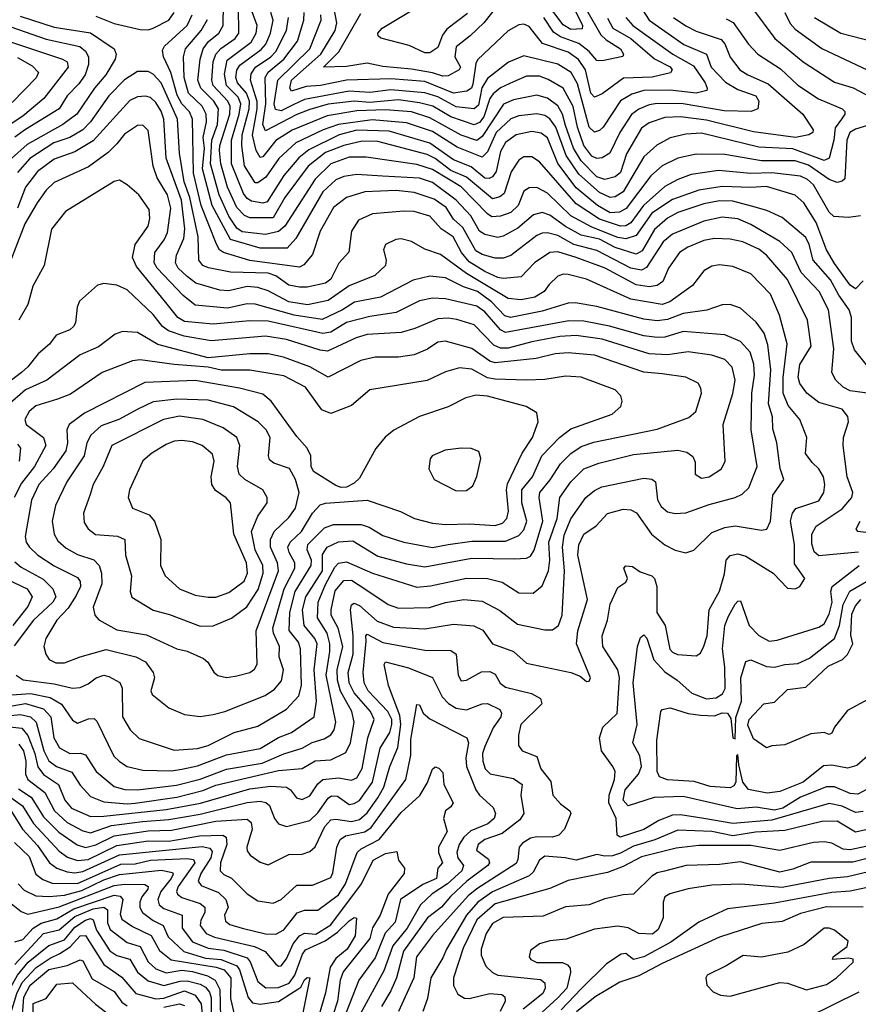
# Model space of a CAD drawing. Extents: x 1308313 to 1441400, y 959662 to 1036319.
# Tile 90 of 256: x 1357003 to 1360216, y 983823 to 987597. Entities that reach past the tile are written whole.
import ezdxf

# ---------------------------------------------------------------- set-up
doc = ezdxf.new("R2010")
doc.units = 0

msp = doc.modelspace()

# ---------------------------------------------------------------- linework, layer by layer
at = {"layer": '0CON10XD'}
for points in [[(1359129.6, 987635), (1359159.3, 987575), (1359157.7, 987562.3), (1359115, 987559.7), (1359085, 987577.8), (1358981.8, 987715)], [(1360297.9, 987205), (1360205, 987176.9), (1360183.8, 987165), (1360172.9, 987135), (1360165, 986986.7), (1360155, 986977.4), (1360135, 986973.5), (1360104.7, 986985), (1360025, 987039.3), (1359975, 987056.4), (1359845, 987056.4), (1359705, 987080), (1359595, 987081.6), (1359525, 987065.7), (1359465, 987036.3), (1359421.1, 986998.9), (1359326.9, 986873.1), (1359301.2, 986858.8), (1359265, 986857), (1359217.3, 986885), (1359135, 986953), (1359065.4, 987045.4), (1359025, 987143.7), (1359001.8, 987161.8), (1358965, 987168.5), (1358905, 987155.6), (1358864.4, 987125.6), (1358845, 987091.2), (1358828.3, 987015), (1358814.3, 986994.3), (1358802.2, 986987.8), (1358785, 986989.8), (1358732.4, 987032.4), (1358665, 987060.4), (1358575, 987123.2), (1358419.3, 987169.3), (1358295, 987172.9), (1358226.9, 987155), (1358111.3, 987098.7), (1358073.1, 987066.9), (1358015, 986999.1), (1357951.8, 986898.2), (1357935, 986893.6), (1357891.6, 986901.6), (1357875, 986911), (1357860.3, 986930.3), (1357815.3, 987045), (1357814.7, 987135), (1357844.4, 987235), (1357850.2, 987275), (1357840.3, 987300.3), (1357795.8, 987345), (1357788, 987388), (1357797.9, 987442.1), (1357889.8, 987510.2), (1357908.7, 987545), (1357912.9, 987575), (1357869.5, 987695)], [(1360235, 986595.8), (1360205, 986565.7), (1360185, 986579.6), (1360125, 986662.9), (1360095, 986714.6), (1360055, 986819.4), (1360008.1, 986895), (1359975, 986923.8), (1359865, 986957.8), (1359805, 986953.1), (1359695, 986957.1), (1359605, 986943.6), (1359505, 986907.5), (1359424.8, 986855.2), (1359365, 986770.2), (1359325, 986757.3), (1359295, 986762.5), (1359195, 986802.2), (1359115, 986844.6), (1359025, 986932), (1358985, 986953.9), (1358955, 986952.6), (1358935, 986940), (1358913, 986885), (1358885, 986857.3), (1358845, 986843.3), (1358811.6, 986841.6), (1358795, 986852.3), (1358695, 986956.6), (1358585, 987023.3), (1358525, 987042.4), (1358330.5, 987070.5), (1358265, 987069.9), (1358195, 987043.8), (1358135, 986985.2), (1358018.7, 986805), (1357995, 986785.7), (1357945, 986774), (1357855, 986784.2), (1357835, 986798), (1357805, 986844.3), (1357767.2, 986925), (1357733.8, 987045), (1357739.6, 987135), (1357760.5, 987195), (1357764.4, 987255), (1357747.6, 987285), (1357697.4, 987335), (1357685.4, 987365), (1357694.6, 987445), (1357705.7, 987485), (1357726.5, 987513.5), (1357765.6, 987545), (1357783.3, 987575), (1357784, 987655)], [(1360224.6, 986845.4), (1360179.1, 986839.1), (1360122.6, 986842.6), (1360105, 986859.6), (1360045, 986964.3), (1360022.1, 986985), (1359995, 986997.4), (1359885, 987009.7), (1359805, 987007.8), (1359681.2, 987018.8), (1359576.4, 987003.6), (1359525, 986984.8), (1359475, 986957.8), (1359393.4, 986885), (1359345, 986818.3), (1359325, 986807.1), (1359305, 986805.6), (1359225, 986832.1), (1359135, 986891.6), (1358995, 987051.6), (1358965, 987071.6), (1358935, 987071.1), (1358915, 987058.2), (1358886.6, 987013.4), (1358859.1, 986930.9), (1358842.6, 986917.4), (1358815, 986910.7), (1358715, 986993.7), (1358655, 987019.2), (1358595.1, 987065.1), (1358565, 987079.8), (1358375, 987130), (1358315, 987131.6), (1358245.2, 987115.2), (1358175, 987088.5), (1358108.9, 987035), (1358019.5, 986915), (1357975, 986837.2), (1357885, 986837.3), (1357865, 986847), (1357835, 986877), (1357799.8, 986955), (1357774.1, 987045), (1357768.9, 987095), (1357770.3, 987115), (1357807.8, 987235), (1357809, 987265), (1357800.3, 987285), (1357744.8, 987344.8), (1357739.1, 987365), (1357744.9, 987435.1), (1357754.9, 987465), (1357773.8, 987486.2), (1357828.5, 987525), (1357843.3, 987545), (1357841.3, 987645)], [(1359255, 987602.3), (1359276.1, 987565), (1359345, 987524.3), (1359435, 987447.5), (1359495, 987415.9), (1359503.4, 987405), (1359496.5, 987393.5), (1359426.7, 987376.7), (1359316.7, 987373.3), (1359235, 987313.1), (1359205, 987299.6), (1359191.4, 987315), (1359170.5, 987405), (1359144.1, 987444.1), (1359105, 987472.6), (1359005.9, 987505), (1358955, 987570.8), (1358935, 987580.3), (1358915, 987576.8), (1358875.2, 987554.8), (1358757.4, 987442.6), (1358750.8, 987429.2), (1358739.8, 987350.2), (1358733.7, 987335), (1358716.9, 987323.1), (1358665, 987315.4), (1358555, 987359.5), (1358425, 987369.8), (1358254.9, 987365.1), (1358155.1, 987344.9), (1358100.3, 987340.3), (1358045, 987323.1), (1358038.8, 987335), (1358044.7, 987365), (1358157.3, 987465), (1358212, 987555), (1358217.8, 987585), (1358203, 987665)], [(1358835, 987652.2), (1358781.9, 987585), (1358729.2, 987535), (1358675, 987492.3), (1358670.9, 987455), (1358692.1, 987415), (1358686.4, 987405), (1358645, 987381.7), (1358625, 987380.3), (1358585, 987393.7), (1358505, 987407.8), (1358395, 987417.5), (1358335, 987430.2), (1358255, 987418.1), (1358167.5, 987415), (1358226.1, 987473.9), (1358309.8, 987620.2)], [(1358718.9, 987621.1), (1358639.6, 987560.4), (1358622.8, 987537.2), (1358605, 987490), (1358575, 987470.3), (1358555, 987470), (1358495, 987498.5), (1358386.6, 987526.6), (1358376.4, 987535), (1358374.8, 987545), (1358392.4, 987565), (1358525.6, 987644.4)], [(1359810.3, 987640.3), (1359895.9, 987525), (1360005.5, 987435.5), (1360125, 987357.9), (1360196.1, 987336.1), (1360313.3, 987275)], [(1357005, 987610.6), (1357135, 987568.7), (1357275, 987546.6), (1357364.6, 987485), (1357372.2, 987465), (1357368.4, 987445), (1357333.5, 987385), (1357290.4, 987335), (1357222.4, 987235), (1357168.2, 987195), (1357031.4, 987118.6), (1356972.4, 987065)], [(1357295, 987610.8), (1357365, 987582), (1357465, 987559.2), (1357495, 987558.4)], [(1357495, 987558.4), (1357515, 987564.7), (1357575, 987595.3), (1357595.6, 987625)], [(1360325, 986155.2), (1360185.7, 986175), (1360158, 986188), (1360130.7, 986215), (1360115.3, 986245.3), (1360123.1, 986335), (1360102.3, 986485), (1360065.7, 986555), (1359997.9, 986627.9), (1359961.1, 986705), (1359915, 986746.8), (1359805, 986811.7), (1359755, 986833.4), (1359695, 986840.5), (1359625, 986825.2), (1359504.7, 986775), (1359468.1, 986745), (1359405, 986646.9), (1359385, 986636.4), (1359345.1, 986645.1), (1359215, 986712.8), (1359125.8, 986735.8), (1359065, 986769.6), (1359025, 986779.8), (1359005, 986779.1), (1358985, 986770), (1358885, 986692.6), (1358855, 986682.5), (1358825, 986682.6), (1358775, 986697.4), (1358751.1, 986711.1), (1358700.6, 986800.6), (1358665, 986832.7), (1358636.9, 986876.9), (1358591.5, 986908.5), (1358515, 986934.1), (1358445, 986942.2), (1358325, 986937.2), (1358254.8, 986915.2), (1358205, 986877.5), (1358155, 986786.5), (1358125, 986697.3), (1358092.4, 986657.6), (1358075, 986648.9), (1357884.5, 986674.5), (1357784.3, 986704.3), (1357768.6, 986715), (1357756.9, 986736.9), (1357698.5, 986885), (1357669.2, 987009.2), (1357664.9, 987215), (1357653.3, 987243.3), (1357624.7, 987274.7), (1357607, 987307), (1357581.8, 987395), (1357553.6, 987455), (1357550.5, 987479.5), (1357558.3, 987495), (1357644.5, 987575), (1357664.1, 987615)], [(1359710.6, 987600.6), (1359736.4, 987586.4), (1359795, 987503.1), (1359831.3, 987465), (1359918.4, 987408.4), (1359985, 987345.7), (1360063.9, 987293.9), (1360155, 987254.6), (1360164.6, 987245), (1360165.3, 987235), (1360152.3, 987215), (1360127.2, 987182.8), (1360123, 987135), (1360105, 987066.5), (1360085, 987057.3), (1359965, 987101.3), (1359835, 987108.7), (1359615, 987161.5), (1359555, 987157.8), (1359495.5, 987144.5), (1359444.3, 987115.7), (1359395, 987071.2), (1359315, 986937.4), (1359285, 986918.4), (1359265, 986915.5), (1359225, 986934.6), (1359144.9, 987004.9), (1359096.7, 987076.7), (1359057.7, 987185), (1359035, 987217), (1359015, 987229.3), (1358985, 987236.2), (1358915, 987228.7), (1358885, 987216.7), (1358829.3, 987165), (1358795, 987090), (1358775, 987070.6), (1358678.8, 987108.8), (1358585, 987168.7), (1358485, 987201.2), (1358353.6, 987213.6), (1358225, 987195.8), (1358165.5, 987174.5), (1358061.6, 987125), (1357995.5, 987064.5), (1357946.4, 986993.6), (1357915, 986971.8), (1357905, 986971.5), (1357865, 987036.2), (1357853.9, 987115), (1357855.3, 987155), (1357882.3, 987255), (1357883.1, 987285), (1357872.4, 987315), (1357837.8, 987355), (1357831.3, 987375), (1357835, 987403.8), (1357847.2, 987422.8), (1357927.9, 987482.1), (1357946.5, 987503.5), (1357964.6, 987545), (1357973.8, 987595), (1357964.8, 987625)], [(1359508.6, 987605), (1359555, 987572.8), (1359595, 987552.9), (1359690.7, 987520.7), (1359704.6, 987504.6), (1359725, 987452.7), (1359762.5, 987405), (1359792.9, 987385), (1359870.7, 987350.7), (1360003.9, 987235), (1360043.8, 987175), (1360042.5, 987165), (1360027.1, 987155), (1359975.2, 987144.8), (1359815, 987166.5), (1359635, 987212.3), (1359535, 987224), (1359475, 987222.5), (1359415, 987201.9), (1359385, 987181.3), (1359327.6, 987082.4), (1359305, 987010.8), (1359285, 986994.8), (1359245, 986984.9), (1359214.5, 986995), (1359155, 987055.5), (1359125.1, 987105.1), (1359095, 987191.5), (1359083.2, 987235), (1359065, 987267), (1359025, 987295.5), (1358985, 987307.2), (1358895, 987289.7), (1358857.3, 987272.7), (1358775, 987148.8), (1358755, 987133.3), (1358695, 987154), (1358575, 987220.7), (1358504.2, 987244.2), (1358405, 987252), (1358295, 987247), (1358181.1, 987228.9), (1358047.1, 987172.9), (1357985, 987134.1), (1357935, 987071.6), (1357925, 987068.4), (1357909.2, 987095), (1357894.6, 987154.6), (1357913.4, 987255), (1357913.1, 987283.1), (1357887.7, 987365), (1357890.6, 987389.4), (1357906.6, 987415), (1357965.2, 987454.8), (1357984.1, 987475), (1358024.9, 987555), (1358033.7, 987605)], [(1359389.6, 987635), (1359415.2, 987595), (1359548.2, 987501.8), (1359634.7, 987465), (1359653, 987415), (1359707, 987357), (1359755, 987329.8), (1359823.5, 987305), (1359835.4, 987285), (1359831.1, 987255), (1359805.3, 987244.7), (1359702.6, 987247.4), (1359545, 987273.8), (1359445, 987275.9), (1359415, 987270.7), (1359375, 987254.3), (1359347, 987233), (1359302.3, 987165), (1359264.8, 987085.2), (1359235, 987066.8), (1359215, 987065.2), (1359195, 987074.1), (1359165, 987114.8), (1359140, 987185), (1359123.6, 987263.6), (1359085, 987334.3), (1359027.8, 987367.8), (1358995, 987379.8), (1358945, 987379.8), (1358895, 987359), (1358844.9, 987335.1), (1358817, 987313), (1358805.1, 987294.9), (1358782, 987225), (1358765, 987203.3), (1358745, 987193.8), (1358655, 987224.2), (1358586.5, 987265), (1358535, 987278.6), (1358455, 987289.1), (1358345, 987280.1), (1358285, 987284.7), (1358185, 987272.6), (1358115, 987252.4), (1358065, 987233.3), (1357945, 987171.1), (1357935.4, 987195.4), (1357946.8, 987275), (1357943.8, 987375), (1357954.6, 987395.4), (1358014.6, 987445), (1358067.8, 987515), (1358091.9, 987595), (1358093.1, 987625)], [(1359325.2, 987605), (1359352.4, 987575), (1359505.7, 987465), (1359585, 987419.6), (1359629, 987355), (1359637.6, 987335), (1359635.5, 987325), (1359595, 987315.4), (1359495, 987326.9), (1359394.9, 987325.1), (1359348.3, 987311.7), (1359305, 987285.7), (1359239.2, 987185), (1359225, 987172.4), (1359205, 987165.8), (1359185, 987185.3), (1359140.9, 987350.9), (1359116, 987395), (1359065, 987426.5), (1358935, 987458), (1358875.7, 987434.3), (1358795, 987371.2), (1358774, 987336), (1358760.8, 987269.2), (1358745, 987255.2), (1358675, 987262.6), (1358605, 987300.9), (1358555, 987316.8), (1358425, 987328.5), (1358345, 987318.2), (1358265, 987322.9), (1358095, 987290.8), (1358051.1, 987271.1), (1358005, 987247.7), (1357982.7, 987252.7), (1357978.4, 987275), (1357992.8, 987365), (1358115.2, 987485), (1358158.1, 987595), (1358156.7, 987615)], [(1359174.9, 987634.9), (1359229.2, 987539.2), (1359249.6, 987519.6), (1359304.7, 987485), (1359316.6, 987465), (1359314.6, 987455.4), (1359235, 987438.6), (1359215, 987440.3), (1359184.5, 987475), (1359145, 987505.5), (1359075, 987531.1), (1359048.5, 987548.5), (1359011.8, 987605)], [(1359934.8, 987625), (1359955, 987582.5), (1359975, 987560), (1360076.7, 987486.7), (1360253.1, 987403.1)], [(1360048.9, 987605), (1360149.4, 987545), (1360313.3, 987503.3)], [(1356969.2, 987569.2), (1357105, 987522.6), (1357233.9, 987493.9), (1357255, 987475.8), (1357267.3, 987455), (1357267, 987425), (1357253.6, 987385), (1357229.5, 987350.5), (1357185.2, 987305), (1357154.9, 987255.1), (1357025, 987175.4), (1356985, 987146.5)], [(1360263.1, 986255), (1360201.3, 986331.3), (1360189.8, 986365), (1360189.7, 986455), (1360181.6, 986485), (1360141.3, 986541.3), (1360109.5, 986599.5), (1360043.5, 986675), (1360028.4, 986735), (1360015, 986762), (1359925, 986839.1), (1359865.8, 986865.8), (1359807.7, 986882.3), (1359735, 986901.1), (1359685, 986902.4), (1359625, 986891.5), (1359525, 986858.4), (1359485, 986835.6), (1359435, 986792.6), (1359388.8, 986711.2), (1359365, 986698.1), (1359285, 986723.5), (1359225, 986755.3), (1359155, 986771.5), (1359094.8, 986804.8), (1359035, 986848.3), (1359005, 986858.4), (1358971.3, 986848.7), (1358911.7, 986798.3), (1358855, 986767.5), (1358835, 986762.6), (1358785, 986773.1), (1358765, 986785.8), (1358732, 986845), (1358675.6, 986905.6), (1358585, 986973.4), (1358535, 986989.7), (1358392.9, 986997.1), (1358295, 987003.9), (1358244.6, 986995.4), (1358215, 986983.5), (1358165, 986936.7), (1358061.4, 986758.6), (1358028.3, 986721.7), (1357925, 986720.7), (1357811, 986755), (1357740.2, 986885), (1357703.9, 987025), (1357710.9, 987105), (1357706.4, 987145), (1357719, 987205), (1357718.1, 987235), (1357702.8, 987265), (1357650.3, 987315), (1357633.9, 987375), (1357630.2, 987455), (1357638.6, 987485), (1357698.1, 987555), (1357722.2, 987597.8)], [(1356905, 987532.1), (1357167.5, 987445), (1357185.3, 987435), (1357188.7, 987415), (1357095.8, 987294.2), (1357015, 987226.5), (1356952, 987185)], [(1356995, 987452.1), (1357050.6, 987420.6), (1357074.8, 987395), (1357066.2, 987373.8), (1356975, 987279.4)], [(1357811.4, 986628.6), (1357726, 986646), (1357705, 986655.3), (1357689.4, 986675), (1357686.9, 986765), (1357655.1, 986915), (1357633.1, 986975), (1357615.4, 987085), (1357607.3, 987215), (1357544.7, 987354.7), (1357515, 987388.1), (1357495, 987398.6), (1357455, 987398.6), (1357405, 987366.7), (1357345.2, 987305), (1357274.1, 987205), (1357245.1, 987174.9), (1357195.4, 987145), (1357134.2, 987125), (1357042.4, 987065), (1356995, 987011.4)], [(1357645, 986613), (1357611, 986645), (1357600.6, 986665), (1357604, 986695), (1357631.6, 986758.4), (1357635.3, 986795), (1357622.6, 986905), (1357564.2, 987065.8), (1357554.9, 987215), (1357545, 987245.9), (1357525, 987279.8), (1357505, 987298.1), (1357485, 987304.2), (1357455, 987301.6), (1357425, 987286.9), (1357285, 987132), (1357215, 987091), (1357135, 987062.7), (1357071, 987015), (1357025, 986954.7), (1356994.9, 986875)], [(1357275, 984543.2), (1357325, 984544.4), (1357565, 984569.7), (1357695.4, 984594.6), (1357885, 984648.8), (1357965, 984659.7), (1358025.4, 984655.4), (1358040.7, 984645), (1358063.9, 984613.9), (1358085, 984608.1), (1358115, 984621.9), (1358145, 984667.8), (1358165, 984684.3), (1358225, 984690.9), (1358275, 984681.6), (1358295, 984690.8), (1358315, 984726.7), (1358336.6, 984845), (1358361.4, 984915), (1358347.9, 984945), (1358285, 985016.9), (1358265.4, 985055), (1358261.9, 985095), (1358280.4, 985165), (1358281.3, 985235), (1358270.3, 985335), (1358275, 985353.6), (1358285, 985360.8), (1358305, 985351.9), (1358372.2, 985292.2), (1358435, 985269.2), (1358555, 985261.9), (1358665, 985279.8), (1358743.8, 985273.8), (1358777.6, 985257.6), (1358814.8, 985204.8), (1358895, 985174.7), (1358945, 985130.4), (1359115.3, 985095.3), (1359150.6, 985080.6), (1359175, 985060), (1359185, 985062), (1359190, 985075), (1359136, 985205), (1359141.8, 985255), (1359178.7, 985375), (1359141.7, 985545), (1359145, 985584.2), (1359164.4, 985625), (1359212.5, 985657.5), (1359255, 985704.3), (1359315, 985721.2), (1359345, 985718.7), (1359366.9, 985706.9), (1359424.1, 985625), (1359475, 985584.7), (1359515, 985564), (1359555, 985553.1), (1359586.3, 985563.7), (1359655, 985631.1), (1359705, 985651.2), (1359745, 985657.6), (1359845, 985640.4), (1359865.9, 985644.1), (1359879.7, 985675), (1359889, 985775), (1359930.5, 985835), (1359916.9, 985876.9), (1359904.4, 985975), (1359888.3, 986028.3), (1359887.1, 986075), (1359872.8, 986125), (1359880.7, 986255), (1359869.8, 986350.2), (1359855.1, 986395.1), (1359825, 986437.2), (1359765, 986491.5), (1359725, 986505.4), (1359695, 986504), (1359636, 986484), (1359545, 986470.3), (1359485, 986448.3), (1359445, 986443.2), (1359395, 986449.2), (1359215, 986497.1), (1359131.2, 986511.2), (1359105, 986509.8), (1359005, 986480.1), (1358883.3, 986455), (1358862.3, 986462.3), (1358811.2, 986515), (1358756.7, 986555), (1358703.2, 986573.2), (1358635, 986607.8), (1358575, 986614.4), (1358511.4, 986598.6), (1358385, 986533), (1358285.4, 986514.6), (1358239.7, 986485), (1358162.4, 986447.6), (1358055, 986464), (1357905, 986506.4), (1357875, 986507.5), (1357799, 986491), (1357675, 986502.5), (1357630, 986540), (1357529.6, 986645), (1357518.3, 986665), (1357521.6, 986705), (1357556.9, 986753.1), (1357568.9, 986781.1), (1357582, 986875), (1357569.4, 986925), (1357530.5, 986990.5), (1357514.9, 987034.9), (1357495, 987172.2), (1357475, 987192.5), (1357455, 987191.3), (1357405, 987158.4), (1357375, 987120.9), (1357342.7, 987087.3), (1357266.9, 987033.1), (1357135, 986972.7), (1357105, 986944), (1357070, 986895), (1357022.3, 986815), (1356934.8, 986585.2)], [(1357415, 984591.2), (1357445, 984594.5), (1357605, 984617.5), (1357705, 984642.4), (1357755, 984662.6), (1357995, 984719.1), (1358085, 984727.4), (1358135, 984756), (1358195, 984759.8), (1358252.3, 984787.7), (1358271.2, 984825), (1358284.5, 984905), (1358275.5, 984945), (1358232.7, 985022.7), (1358220.8, 985065), (1358220, 985105), (1358241.5, 985195), (1358222.8, 985265), (1358197.2, 985315), (1358197, 985335), (1358211.7, 985408.3), (1358245, 985447.1), (1358275, 985448.3), (1358325.3, 985415.3), (1358415.5, 985355), (1358455, 985341.6), (1358573.4, 985343.4), (1358635, 985363.1), (1358705, 985375.2), (1358775, 985368.6), (1358842.7, 985332.7), (1358909.9, 985279.9), (1359015, 985258.9), (1359045, 985258.2), (1359068.2, 985275), (1359081.7, 985315), (1359090.5, 985485), (1359082.6, 985575), (1359088.8, 985621.2), (1359115, 985683.2), (1359172.7, 985765), (1359205, 985792.3), (1359233.7, 985806.3), (1359395, 985840.3), (1359425.8, 985835.8), (1359439.1, 985825), (1359446.8, 985756.8), (1359460.6, 985730.6), (1359485, 985711.1), (1359515, 985704.1), (1359555, 985706.5), (1359645, 985739.2), (1359745, 985765.8), (1359771.5, 985778.5), (1359797.2, 985802.8), (1359829.3, 985885), (1359805.2, 986025), (1359808.1, 986165), (1359819.1, 986235), (1359816, 986276), (1359802, 986322), (1359765, 986363.6), (1359705, 986389.1), (1359545, 986401.6), (1359475, 986379.5), (1359445, 986378.5), (1359395, 986385.5), (1359262.8, 986422.8), (1359165, 986441), (1359106.8, 986443.2), (1358865, 986398.1), (1358845, 986408), (1358785, 986477.1), (1358755, 986499.1), (1358635, 986527), (1358585, 986529.4), (1358535, 986519.1), (1358445, 986474.8), (1358345, 986459.8), (1358255, 986436.7), (1358195, 986399.2), (1358165, 986394.2), (1357955, 986441.5), (1357885, 986443.2), (1357745, 986430), (1357635, 986439.7), (1357609.5, 986455), (1357563.5, 986513.5), (1357451, 986651), (1357435.7, 986685), (1357446.2, 986735), (1357495.3, 986805), (1357502.2, 986835), (1357499.5, 986869.5), (1357459.1, 986925), (1357415, 986964.4), (1357385, 986981.5), (1357365, 986977.3), (1357178.3, 986861.7), (1357125, 986794.4), (1357096.9, 986655), (1357053.8, 986575), (1357034.5, 986505), (1356999.3, 986445)], [(1360216.6, 985556.6), (1360065, 985541.4), (1360047.7, 985557.7), (1360038.3, 985588.3), (1360038.4, 985625), (1360054.5, 985655.5), (1360155, 985722), (1360191.7, 985765), (1360195.3, 985785), (1360173.9, 985845), (1360158.2, 985965), (1360159.3, 985995), (1360178.2, 986055), (1360176.2, 986076.2), (1360155, 986104.4), (1360065, 986130.3), (1360018.9, 986165), (1359992.3, 986202.3), (1359986.5, 986226.5), (1359992, 986275), (1360035.9, 986345), (1360021.2, 986445), (1359945, 986601.6), (1359865, 986694.1), (1359835, 986717), (1359774, 986746), (1359725, 986755.6), (1359665, 986758.1), (1359625, 986750.2), (1359562.5, 986725), (1359531.8, 986705), (1359489.3, 986645), (1359466.8, 986593.2), (1359445, 986578.4), (1359415, 986572.8), (1359365, 986580.3), (1359246.5, 986645), (1359135.4, 986685), (1359065, 986707.6), (1359035, 986705.2), (1358975.9, 986665), (1358925, 986611.1), (1358855.2, 986604.8), (1358835, 986608.8), (1358785, 986631.6), (1358725, 986669.1), (1358695.8, 986705), (1358664.6, 986764.6), (1358618.2, 986795), (1358575, 986844.1), (1358515, 986861.7), (1358475, 986862.7), (1358355, 986852.9), (1358300.9, 986829.1), (1358273.9, 986786.1), (1358264.1, 986705.9), (1358226.2, 986663.8), (1358195, 986602), (1358175, 986587.5), (1358105, 986571.3), (1358075, 986571.5), (1358035, 986579.6), (1357985, 986614.8), (1357955, 986624.9), (1357811.4, 986628.6)], [(1360235, 984562.7), (1360205, 984558.4), (1360155, 984583.1), (1360105, 984592.6), (1359885, 984529.3), (1359735, 984516.2), (1359625, 984534.9), (1359535, 984549.8), (1359505, 984548.3), (1359451.9, 984528.1), (1359395, 984492.8), (1359303.4, 984463.4), (1359292, 984472), (1359288.5, 984535), (1359260.8, 984595), (1359261.6, 984625), (1359282, 984685), (1359284.1, 984715), (1359276.1, 984735), (1359232.3, 984795), (1359224.2, 984845), (1359237.1, 984885), (1359292, 984938), (1359301.2, 985075), (1359295.1, 985105.1), (1359237.8, 985195), (1359235.4, 985235), (1359255.9, 985295), (1359265, 985356.2), (1359295, 985420), (1359325, 985441.5), (1359332.1, 985455), (1359318, 985495), (1359325, 985503.8), (1359351.7, 985501.7), (1359380.2, 985480.2), (1359425, 985465.7), (1359435.6, 985455), (1359444.8, 985424.8), (1359444.1, 985325), (1359476, 985275), (1359494.8, 985184.8), (1359505, 985172.3), (1359524, 985164), (1359595, 985158.9), (1359611.1, 985168.9), (1359625, 985195.8), (1359636.9, 985235), (1359644.4, 985335), (1359684, 985406), (1359703.1, 985473.1), (1359710.3, 985525), (1359725, 985543.8), (1359755, 985549.7), (1359785, 985541.1), (1359889.5, 985475), (1359945, 985418.6), (1359975, 985415.6), (1359992, 985425), (1360010.8, 985455), (1359971.4, 985511.4), (1359971.9, 985585), (1359957.1, 985675), (1359963.9, 985706.1), (1359976.7, 985723.3), (1360065, 985752.3), (1360084.7, 985785), (1360087.7, 985815), (1360082.5, 985845), (1360065.2, 985875.2), (1360039.6, 985899.6), (1360014.3, 985934.3), (1360019.6, 985995), (1359991.8, 986065), (1359947.8, 986117.8), (1359928.7, 986165), (1359928.7, 986225), (1359944.1, 986354.1), (1359914, 986464), (1359880, 986545), (1359805, 986622.2), (1359735, 986650.3), (1359685, 986657.7), (1359655, 986652.1), (1359625, 986634.4), (1359581.4, 986578.6), (1359494.2, 986515.8), (1359465, 986505.2), (1359345, 986525.2), (1359175, 986602.3), (1359105, 986620.6), (1359085, 986621.5), (1359065, 986613.8), (1359032.3, 986582.3), (1359012.8, 986555), (1358976.4, 986533.6), (1358925, 986522.7), (1358875, 986527.8), (1358714.6, 986624.6), (1358615, 986697.5), (1358555, 986717.3), (1358505, 986746.9), (1358465, 986757.3), (1358443.8, 986755), (1358404.2, 986735), (1358397.1, 986715), (1358406.9, 986675), (1358404.4, 986655), (1358363.7, 986616.3), (1358265, 986576.2), (1358185, 986521.1), (1358105.9, 986504.1), (1358035, 986515.1), (1357955, 986557.7), (1357915, 986570.5), (1357875, 986573.9), (1357805, 986557.6), (1357769.6, 986559.6), (1357677.5, 986587.5), (1357645, 986613)], [(1357455, 984644.9), (1357603.6, 984663.6), (1357695, 984686.6), (1357795, 984723.9), (1357932.6, 984747.4), (1358015, 984782.7), (1358085, 984804.2), (1358123.2, 984826.8), (1358169.2, 984840.8), (1358195, 984856.5), (1358208.6, 984875), (1358214.8, 984905), (1358176.8, 985085), (1358191.9, 985175), (1358191.4, 985205), (1358181.7, 985245), (1358144.4, 985304.4), (1358146.2, 985365), (1358175, 985432.3), (1358211.2, 985498.8), (1358225, 985513.5), (1358255, 985519), (1358355.1, 985475.1), (1358525, 985421.7), (1358576.7, 985426.7), (1358715, 985455.9), (1358795, 985454.8), (1358851.4, 985441.4), (1358915, 985399.7), (1358970.8, 985399.2), (1359005, 985427.1), (1359028.7, 985485), (1359034.4, 985525), (1359030.6, 985595), (1359062.2, 985685), (1359072.7, 985765), (1359114.8, 985825), (1359165, 985875.2), (1359222.2, 985897.8), (1359355, 985930.2), (1359525, 985947.4), (1359559, 985939), (1359582.4, 985922.4), (1359591.4, 985901.4), (1359591.1, 985855), (1359615, 985839.5), (1359645, 985845.4), (1359691.9, 985875), (1359706.4, 985905), (1359698.6, 986045), (1359735.5, 986164.5), (1359744, 986215), (1359733.4, 986265), (1359705.5, 986295), (1359655, 986311.6), (1359565, 986323.9), (1359485, 986312.1), (1359415, 986315.8), (1359235, 986372.6), (1359135, 986386.9), (1359073.1, 986383.1), (1358965, 986362.8), (1358875, 986337.8), (1358845, 986337.5), (1358820, 986350), (1358745, 986427.6), (1358677.9, 986447.9), (1358645, 986453.1), (1358605, 986450.2), (1358517.3, 986412.7), (1358465, 986398.3), (1358335, 986390.5), (1358292.5, 986377.5), (1358183, 986327), (1358155, 986330.5), (1358025, 986370.8), (1357945, 986383.6), (1357736.3, 986366.3), (1357633.5, 986383.5), (1357573.8, 986403.8), (1357550.4, 986420.4), (1357515, 986466.9), (1357415, 986561.1), (1357375, 986578.9), (1357325, 986585.6), (1357301.1, 986578.9), (1357232.2, 986517.8), (1357223.8, 986495), (1357217.1, 986435), (1357209.5, 986420.5), (1357195, 986408.8), (1357142.6, 986387.4), (1357116.8, 986353.2), (1357073.6, 986316.4), (1357035, 986266), (1357010, 986245), (1356910.9, 986169.1)], [(1357585, 984717.4), (1357625, 984724.2), (1357685, 984736.9), (1357795, 984779.8), (1357925, 984803.2), (1357995, 984846.1), (1358045, 984864.3), (1358131.2, 984925), (1358139.9, 984985), (1358131.2, 985105), (1358143.3, 985205), (1358134.5, 985225), (1358092.6, 985275), (1358086.3, 985335), (1358099.2, 985385), (1358163.3, 985485), (1358163, 985547), (1358181.2, 985575), (1358225, 985596.2), (1358279.8, 985599.8), (1358375, 985541.1), (1358485, 985511.1), (1358555, 985499.8), (1358735, 985533.5), (1358899, 985531), (1358945, 985533.4), (1358959.9, 985540.1), (1358975, 985563.1), (1359007, 985675), (1358993.3, 985765), (1358996.3, 985785), (1359036.2, 985833.8), (1359074.8, 985895), (1359115, 985934.8), (1359155, 985961.1), (1359202.9, 985977.1), (1359445, 986028.1), (1359567.6, 986072.4), (1359593.6, 986095), (1359615.4, 986165), (1359613.5, 986185), (1359603.2, 986203.2), (1359555, 986227.2), (1359465, 986239), (1359395, 986246), (1359205, 986310.5), (1359105, 986320.4), (1359055, 986316.7), (1358981.8, 986298.2), (1358825, 986281.2), (1358805, 986287.9), (1358735, 986337), (1358635, 986364.7), (1358605, 986360.7), (1358565.6, 986334.4), (1358515, 986312.4), (1358455, 986303.8), (1358365, 986303.3), (1358309.7, 986290.3), (1358185, 986226.6), (1358115, 986267), (1358013.5, 986303.5), (1357955, 986316.2), (1357885, 986316.6), (1357725, 986300.5), (1357532.4, 986352.4), (1357455, 986397.9), (1357397.6, 986402.4), (1357368.4, 986391.6), (1357305, 986343.6), (1357235, 986311.8), (1357107.3, 986215), (1357025, 986178.5), (1356955, 986117.2)], [(1357595, 984797.7), (1357685, 984803.6), (1357725, 984814.8), (1357824.7, 984864.7), (1357915, 984888.9), (1358025, 984954.2), (1358072.9, 985005), (1358082.6, 985045), (1358079.6, 985185), (1358070.8, 985210.8), (1358035.9, 985255.9), (1358038.6, 985325), (1358058.8, 985405), (1358119.5, 985505), (1358120.9, 985525), (1358104.8, 985565), (1358107.7, 985585), (1358170.6, 985649.4), (1358205, 985662.2), (1358311.8, 985661.8), (1358342.4, 985652.4), (1358395, 985620.2), (1358475, 985593.9), (1358585, 985574.1), (1358645.3, 985585.3), (1358735, 985598.8), (1358865, 985598.8), (1358915, 985620.2), (1358935, 985642), (1358946.8, 985675), (1358927.4, 985745), (1358927, 985795), (1358967.9, 985845), (1359004.3, 985925), (1359070.8, 985995), (1359115, 986029.2), (1359272.9, 986085), (1359306.1, 986113.9), (1359311.4, 986135), (1359305.8, 986155), (1359285, 986177.8), (1359155, 986226.8), (1359095, 986231), (1359015, 986218.4), (1358945, 986215.7), (1358825, 986218.5), (1358795, 986224.2), (1358735, 986257.6), (1358687.9, 986262.1), (1358635, 986247.5), (1358565, 986213.5), (1358345, 986178.5), (1358275, 986117.8), (1358195, 986087.5), (1358161.3, 986101.3), (1358098.4, 986188.4), (1358015, 986232.4), (1357885, 986254.2), (1357775, 986253.6), (1357725, 986264.7), (1357595, 986274.9), (1357465, 986293.7), (1357435, 986289.7), (1357318.6, 986245), (1357198, 986162), (1357147.6, 986142.4), (1357065, 986116.3), (1357040, 986095), (1357022.7, 986065), (1357028.5, 986045), (1357094.2, 985995), (1357103, 985965), (1357060.3, 985885), (1357009.9, 985820.1), (1356982.4, 985765)], [(1357695, 984926.2), (1357745, 984933.3), (1357789.2, 984945), (1357943.1, 985006.9), (1357979.3, 985030.7), (1358006.6, 985063.4), (1358014, 985105), (1357997.7, 985155), (1357999, 985195), (1357975.2, 985245), (1357973.4, 985265), (1358016.7, 985415), (1358058, 985495), (1358057.8, 985515), (1358035.2, 985555), (1358030.6, 985575), (1358039.1, 985595), (1358083, 985635), (1358125.1, 985704.9), (1358155, 985737.2), (1358175, 985743.5), (1358334.5, 985755.5), (1358461.7, 985711.7), (1358515.8, 985685), (1358585, 985666.9), (1358635, 985661.6), (1358725.2, 985665.2), (1358825, 985658.8), (1358853, 985667), (1358870, 985685), (1358876.6, 985713.4), (1358868.4, 985795), (1358871.8, 985818.2), (1358929, 985935), (1358968.1, 985995), (1358990, 986055), (1358985, 986090), (1358944.1, 986114.1), (1358795, 986153.7), (1358752, 986158), (1358712.7, 986147.3), (1358645, 986112.7), (1358535, 986075.5), (1358436.1, 986023.9), (1358403.4, 985996.6), (1358367.1, 985952.9), (1358305, 985840), (1358285, 985820.8), (1358255, 985805.8), (1358235, 985803.8), (1358215, 985811.2), (1358128.9, 985865), (1358119.5, 985885), (1358118.6, 985925), (1358105.2, 985955.2), (1358065, 985998.9), (1357966.7, 986135), (1357935, 986161.8), (1357844.8, 986184.8), (1357675, 986214.1), (1357483.1, 986206.9), (1357251.6, 986088.4), (1357192.7, 986045), (1357183.3, 986025), (1357186, 985975), (1357179.6, 985945), (1357132, 985875), (1357076.2, 985815), (1357048.3, 985755), (1357024.3, 985615.7), (1357027.9, 985595), (1357040.3, 985575), (1357072.7, 985545), (1357135, 985503.6), (1357225, 985459.3), (1357235, 985443.8), (1357235.6, 985425), (1357220.2, 985390.2), (1357188.7, 985341.3), (1357145.8, 985295), (1357102.9, 985225), (1357095.4, 985195), (1357103.3, 985165), (1357115.8, 985145), (1357141.8, 985131.8), (1357175, 985132), (1357234.8, 985155.2), (1357335, 985182.7), (1357448.6, 985155), (1357485.2, 985135.2), (1357514.6, 985095), (1357520, 985075), (1357505.5, 985025), (1357510.3, 985010.3), (1357575, 984958.8), (1357635, 984933.8), (1357695, 984926.2)], [(1357795, 985075.5), (1357829.1, 985080.9), (1357835, 985082.7), (1357885, 985095.4), (1357902.5, 985107.5), (1357913.4, 985126.6), (1357909.4, 985255), (1357995.2, 985485), (1357991.1, 985515), (1357964.1, 985575), (1357963.6, 985605), (1357977.6, 985635), (1358035, 985688.8), (1358060.2, 985725), (1358073.8, 985785), (1358059.8, 985835), (1358037.3, 985877.3), (1357976.7, 985896.7), (1357960.2, 985910.2), (1357956, 985925), (1357962.4, 985995), (1357948.1, 986025), (1357916.6, 986055), (1357822.5, 986112.5), (1357725, 986138.5), (1357605, 986143), (1357515, 986132.1), (1357455.4, 986104.6), (1357383.6, 986065), (1357315, 986040.2), (1357275.4, 986004.6), (1357261, 985975), (1357250.2, 985925), (1357183.3, 985825), (1357141, 985735), (1357127.5, 985675), (1357134.7, 985625), (1357149, 985599), (1357180.9, 985570.9), (1357225, 985547.5), (1357287.3, 985527.3), (1357308.1, 985505), (1357316.6, 985475), (1357317.5, 985435), (1357285.3, 985345), (1357290.5, 985315), (1357306.5, 985296.5), (1357375, 985258.2), (1357489.3, 985239.3), (1357605, 985185.9), (1357645, 985176.7), (1357707.9, 985147.9), (1357724.4, 985135), (1357746.7, 985096.7), (1357762.9, 985082.9), (1357795, 985075.5)], [(1357695, 985272.2), (1357745, 985274.2), (1357815, 985303.3), (1357872.9, 985347.1), (1357916.7, 985413.3), (1357936.5, 985475), (1357934.8, 985505), (1357904.9, 985565), (1357891.5, 985635), (1357915, 985694.6), (1357950.8, 985745), (1357951.2, 985765), (1357934.5, 985795), (1357865.4, 985835), (1357844.1, 985855), (1357837.9, 985885), (1357846.6, 985965), (1357834.6, 985995), (1357782.9, 986032.9), (1357705, 986064.8), (1357615, 986077.2), (1357554.6, 986064.6), (1357356.2, 985965), (1357323.2, 985885), (1357284.1, 985815), (1357273.1, 985776.9), (1357247.5, 985705), (1357249.6, 985669.6), (1357265.4, 985645), (1357293.5, 985623.5), (1357377.5, 985617.5), (1357405.5, 985605), (1357408, 985545), (1357431.8, 985465), (1357426.4, 985405), (1357433.5, 985383.5), (1357515, 985333.6), (1357577.3, 985317.3), (1357695, 985272.2)], [(1357755, 985383.8), (1357805, 985401.2), (1357862.7, 985445), (1357875.8, 985475), (1357871.7, 985515), (1357823.9, 985625), (1357810.9, 985745), (1357794.4, 985764.4), (1357752.8, 985792.8), (1357739.2, 985815), (1357736.2, 985845), (1357748.4, 985905), (1357742, 985932), (1357702.9, 985965), (1357665, 985978.8), (1357625, 985984.1), (1357595, 985981.1), (1357565, 985968.2), (1357508.9, 985935), (1357475, 985906.5), (1357423.3, 985795), (1357418.5, 985765), (1357435.7, 985725), (1357499.4, 985699.4), (1357520, 985675), (1357543.8, 985605), (1357542.5, 985505), (1357560.9, 985465), (1357615.6, 985415), (1357675, 985391), (1357725, 985384.2), (1357755, 985383.8)], [(1356995, 985970), (1357006.7, 985955), (1357001.1, 985905)], [(1358675, 985791.4), (1358715, 985792.5), (1358739.1, 985810.9), (1358754.5, 985845.5), (1358770, 985915), (1358762, 985942), (1358733.2, 985953.2), (1358695, 985954.4), (1358633.4, 985946.6), (1358583.8, 985925), (1358575.9, 985914.1), (1358571.2, 985875), (1358591.2, 985835), (1358675, 985791.4)], [(1360294.5, 985624.5), (1360214.7, 985634.7), (1360208.1, 985645), (1360223.9, 985675)], [(1356985, 985519.6), (1357008.9, 985498.9), (1357092.8, 985452.8), (1357129.8, 985415), (1357141.2, 985385), (1357130.8, 985365), (1357056.7, 985295), (1356982.5, 985197.5)], [(1360271.4, 984658.6), (1360215, 984629.1), (1360185, 984631.4), (1360125, 984656.2), (1360095, 984657.1), (1359995, 984617.5), (1359926.7, 984575), (1359895, 984567.5), (1359825, 984578.6), (1359751.9, 984571.9), (1359545, 984619.4), (1359434.4, 984615.6), (1359335, 984583.5), (1359315.7, 984605.7), (1359322.8, 984645), (1359374.2, 984705), (1359385.2, 984735), (1359379.4, 984775), (1359352.3, 984825), (1359369.5, 984895), (1359354, 985055), (1359370.7, 985195), (1359381.4, 985228.6), (1359395, 985238.9), (1359406.1, 985226.1), (1359433.1, 985143.1), (1359475, 985097.9), (1359522.5, 985065), (1359578.2, 985015), (1359635, 984994.5), (1359671.8, 984998.2), (1359696.4, 985013.6), (1359705.9, 985034.1), (1359704.8, 985115), (1359695.5, 985185), (1359704.8, 985275), (1359719.4, 985310.6), (1359745, 985356.9), (1359755, 985368.1), (1359765, 985369.2), (1359797.5, 985275), (1359835, 985236.7), (1359875, 985215.3), (1359905, 985219.3), (1360065, 985268.9), (1360085, 985281.6), (1360105, 985318.2), (1360116.4, 985365), (1360111.3, 985405), (1360115.6, 985425), (1360220, 985505)], [(1356925.3, 985465), (1357032.2, 985415), (1357050.9, 985385), (1357035, 985348), (1356976.8, 985275)], [(1360262.7, 984785), (1360211.1, 984738.9), (1360175, 984727.9), (1360115, 984739.1), (1360083.1, 984736.9), (1360004.7, 984675), (1359915, 984638.6), (1359867.5, 984632.5), (1359795, 984646.2), (1359773.9, 984673.9), (1359758.9, 984741.1), (1359755, 984780.8), (1359750, 984775), (1359746.6, 984675), (1359739.9, 984660.1), (1359725, 984652.7), (1359648.3, 984658.3), (1359587, 984677), (1359485, 984683.3), (1359455, 984694.4), (1359445.6, 984715), (1359444.5, 984835.5), (1359460, 984945), (1359465, 984952.5), (1359495, 984958.8), (1359565, 984937.4), (1359611.2, 984931.2), (1359665, 984929.2), (1359695, 984939.7), (1359715, 984939.4), (1359728.3, 984918.3), (1359735, 984843.8), (1359745, 984840), (1359747.4, 984922.6), (1359769, 984985), (1359765.7, 985075), (1359785, 985137.1), (1359805, 985143.1), (1359865, 985118.1), (1359895, 985115.2), (1359935, 985126.1), (1359985, 985129.5), (1360029.9, 985150.1), (1360125, 985225.3), (1360143.6, 985275), (1360158.7, 985355), (1360183.5, 985406.5), (1360271.7, 985458.3)], [(1360255, 984992), (1360175, 984949.3), (1360125.4, 984885), (1360115, 984862), (1360105, 984857.5), (1360085, 984865.4), (1360035, 984860.3), (1359935, 984818.1), (1359885, 984814), (1359865, 984806.7), (1359815, 984840.8), (1359792.4, 984892.4), (1359798.6, 984915), (1359854.8, 984975.2), (1359895, 984981.2), (1359945, 985030), (1360015, 985038.3), (1360100.5, 985119.5), (1360155.1, 985144.9), (1360175, 985164), (1360195.6, 985205), (1360188, 985238), (1360191.8, 985318.2), (1360205, 985349.8), (1360225.6, 985375)], [(1357000.4, 984820.4), (1357017.9, 984795), (1357027, 984755), (1357026, 984705), (1357034.1, 984685), (1357099.6, 984635), (1357136.3, 984565), (1357185, 984519.4), (1357245, 984488.6), (1357275, 984479.9), (1357355, 984507.8), (1357474, 984524), (1357575, 984531.6), (1357695, 984551.8), (1357875, 984597.2), (1357925, 984601.2), (1357946.5, 984596.5), (1357960.8, 984585), (1357980, 984535), (1357994.8, 984514.8), (1358025, 984504.7), (1358115, 984527.3), (1358145, 984557.5), (1358185, 984613.3), (1358198.3, 984621.7), (1358220.6, 984620.6), (1358265, 984588.9), (1358285, 984592.2), (1358305, 984604.8), (1358355, 984674.1), (1358384.5, 984805), (1358421.9, 984865), (1358429.5, 984895), (1358428.4, 984915), (1358413.9, 984945), (1358338.6, 985025), (1358322.9, 985055), (1358318.7, 985095), (1358331.3, 985215), (1358328.8, 985235), (1358335, 985241.6), (1358395, 985209.6), (1358555, 985180.2), (1358655, 985179.7), (1358675.4, 985165), (1358682.8, 985085), (1358695, 985063.5), (1358715, 985065.5), (1358773.1, 985096.9), (1358805, 985099.1), (1358825, 985088.5), (1358844.3, 985054.3), (1358865, 985038), (1358964.7, 985014.7), (1358998.9, 984995), (1359003.9, 984975), (1358923.7, 984895), (1358914.7, 984855), (1358914.6, 984814.6), (1358928, 984795), (1358985, 984773.1), (1358999.6, 984725), (1359037.6, 984677.6), (1359045.3, 984625), (1359075, 984592.1), (1359111.1, 984565), (1359114.4, 984555), (1359090, 984495), (1359069, 984471), (1359045, 984463.4), (1358985, 984465.5), (1358960.2, 984459.8), (1358929.3, 984440.7), (1358916.8, 984425), (1358912.2, 984377.8), (1358905, 984363.1), (1358754.1, 984265.9), (1358721.5, 984238.5), (1358585, 984087.1), (1358523, 984005), (1358513, 983925), (1358454.1, 983795)], [(1356998.6, 984648.6), (1357047.2, 984617.2), (1357062.9, 984592.9), (1357095, 984541.1), (1357153.1, 984483.1), (1357223.7, 984433.7), (1357255, 984424.3), (1357295, 984434.2), (1357365, 984469.1), (1357495, 984487.8), (1357585, 984491), (1357755, 984524.6), (1357875, 984533.2), (1357889.7, 984519.7), (1357894, 984495), (1357873.1, 984425), (1357875, 984410.8), (1357886.5, 984395), (1357925, 984367.3), (1357955, 984357.8), (1358035, 984397.5), (1358085, 984398.2), (1358115, 984408.5), (1358135, 984426.4), (1358172, 984505), (1358195, 984530), (1358215, 984533.2), (1358275, 984524.4), (1358305, 984530.8), (1358335, 984556.6), (1358375, 984614), (1358398.2, 984655), (1358421.1, 984735), (1358452.1, 984807.9), (1358463.6, 984895), (1358459.5, 984929.5), (1358416.3, 985045), (1358400, 985125), (1358405, 985135.3), (1358493.3, 985113.3), (1358585, 985076.2), (1358622, 985002), (1358645.9, 984975.9), (1358675, 984957.6), (1358715, 984952.3), (1358775, 984974.7), (1358795, 984976.6), (1358842.4, 984952.4), (1358848.6, 984938.6), (1358846.5, 984925), (1358817.2, 984882.8), (1358785, 984811.5), (1358776.9, 984785), (1358777.1, 984755), (1358786.6, 984725), (1358806.2, 984706.2), (1358895, 984688.7), (1358927.9, 984665), (1358923.9, 984625), (1358935.3, 984555), (1358920, 984530), (1358851.9, 984478.1), (1358785, 984455.2), (1358760.3, 984435), (1358754, 984414), (1358800, 984380), (1358802.9, 984365), (1358797.3, 984355), (1358715.9, 984295), (1358653.2, 984236.8), (1358618.7, 984195), (1358566.3, 984155), (1358473.1, 984026.9), (1358446.7, 983925), (1358425.8, 983874.2), (1358389.8, 983815)], [(1356989.7, 985085), (1357016.9, 985066.9), (1357135, 985051.1), (1357205, 985034.3), (1357235, 985037.5), (1357265, 985052), (1357296.7, 985075), (1357325, 985084.1), (1357345, 985080), (1357386.6, 985056.6), (1357395.2, 985035), (1357397.4, 984925), (1357426.2, 984875), (1357461.3, 984841.3), (1357595, 984797.7)], [(1356955, 985007.5), (1357044.7, 985014.7), (1357119.6, 984999.6), (1357163.3, 984973.3), (1357205, 984912.2), (1357225, 984900.5), (1357266.8, 984916.8), (1357288.5, 984918.5), (1357298.6, 984908.6), (1357364.2, 984774.2), (1357385, 984753.1), (1357415, 984735.2), (1357475, 984720.5), (1357585, 984717.4)], [(1356893, 984953), (1357025, 984975.7), (1357094.2, 984955), (1357122.8, 984925), (1357133.4, 984845), (1357156.3, 984806.3), (1357195, 984783.9), (1357235.7, 984785.7), (1357255, 984778.9), (1357296.5, 984715), (1357365, 984658), (1357405.8, 984645.8), (1357455, 984644.9)], [(1356942.6, 984635), (1357013.8, 984583.8), (1357056.7, 984516.7), (1357155, 984410.4), (1357186.7, 984386.7), (1357224.2, 984374.2), (1357265, 984378.2), (1357375, 984431.4), (1357495, 984449.9), (1357575, 984447.8), (1357691.7, 984468.3), (1357781.7, 984471.7), (1357793.8, 984463.8), (1357796.7, 984435), (1357772.5, 984365), (1357771.2, 984335), (1357785, 984320.3), (1357815, 984306.5), (1357875, 984245.9), (1357915, 984219.7), (1357975, 984211.2), (1358005, 984225.3), (1358065, 984279.2), (1358125, 984279.2), (1358195, 984309.2), (1358203.2, 984326.8), (1358218.5, 984425), (1358231.6, 984455), (1358251.6, 984468.4), (1358325, 984483.8), (1358349.8, 984500.2), (1358482.4, 984685), (1358502.1, 984777.9), (1358502.2, 984837.8), (1358525, 984971.9), (1358535, 984970.6), (1358549.4, 984939.4), (1358575, 984917.5), (1358716.2, 984845), (1358722.6, 984825), (1358712.6, 984767.4), (1358714.9, 984735), (1358751.1, 984645), (1358765, 984624.7), (1358817.3, 984577.3), (1358826.8, 984555), (1358821.4, 984535), (1358796.6, 984515), (1358732.2, 984487.8), (1358705, 984464.3), (1358686.4, 984435), (1358677.7, 984405), (1358682, 984385), (1358703.2, 984355), (1358697.7, 984335), (1358642.7, 984285), (1358583, 984247), (1358538.4, 984205), (1358487.9, 984115), (1358433.2, 984046.8), (1358398.1, 983951.9), (1358307.1, 983785)], [(1356955, 984928.3), (1357006.3, 984933.7), (1357044.1, 984925), (1357065.8, 984905), (1357096, 984795), (1357115, 984756), (1357144.5, 984734.5), (1357202.4, 984712.4), (1357235, 984663.3), (1357275, 984619.8), (1357325, 984599.7), (1357415, 984591.2)], [(1356965, 984887.2), (1357011.5, 984881.5), (1357035, 984853.7), (1357061.1, 984785), (1357072.9, 984732.9), (1357095, 984703.7), (1357152.3, 984665), (1357175.7, 984605), (1357202.2, 984575), (1357275, 984543.2)], [(1356972, 984562), (1357014.3, 984495), (1357071.5, 984431.5), (1357117.7, 984365), (1357145, 984344.5), (1357185, 984330.8), (1357215, 984327.3), (1357245, 984332.2), (1357385, 984396.5), (1357702.3, 984427.7), (1357731.9, 984421.9), (1357740.9, 984409.1), (1357735.1, 984384.9), (1357697.1, 984325), (1357686.9, 984295), (1357697.9, 984277.9), (1357765, 984251.2), (1357792.4, 984225), (1357802.3, 984195), (1357788.3, 984165), (1357791.6, 984141.6), (1357808.9, 984128.9), (1357855, 984114.4), (1357945, 984093.4), (1357985, 984092.3), (1358015, 984108.1), (1358066.6, 984173.4), (1358095, 984183.8), (1358145, 984183.5), (1358225, 984243.3), (1358251.9, 984285), (1358296.2, 984405), (1358311.1, 984418.9), (1358380.3, 984455), (1358465, 984558.6), (1358536.9, 984623.1), (1358565, 984671.1), (1358585, 984723.8), (1358595, 984733.1), (1358608.7, 984728.7), (1358625, 984711.2), (1358627.9, 984665), (1358664.5, 984595), (1358655, 984579.4), (1358634.4, 984565), (1358626.5, 984535), (1358640.9, 984485), (1358608, 984425), (1358607.4, 984405), (1358622.7, 984365), (1358604.7, 984345), (1358599.7, 984305), (1358547.6, 984282.4), (1358462.4, 984225), (1358442.1, 984137.9), (1358404, 984096), (1358365, 984001.4), (1358302.2, 983915), (1358251.8, 983785)], [(1360245, 984491.5), (1360205, 984482.6), (1360135.4, 984525.4), (1360076.5, 984523.5), (1359935, 984489.1), (1359822.5, 984482.5), (1359735, 984468.8), (1359655, 984484.9), (1359525, 984491.1), (1359436.7, 984453.3), (1359355, 984429.8), (1359305, 984401.9), (1359275, 984392.7), (1359245, 984391), (1359215, 984397.7), (1359135.3, 984375.3), (1359093.3, 984385), (1359015, 984391.3), (1358995, 984375.5), (1358971, 984329), (1358955.2, 984315), (1358815, 984253.7), (1358758.7, 984215), (1358714.6, 984165.4), (1358638, 984035), (1358625, 984001.8), (1358578.4, 983925), (1358566.3, 983845), (1358548.2, 983795)], [(1356983.5, 984443.5), (1357039.4, 984389.4), (1357065, 984322.4), (1357091.3, 984301.3), (1357127.9, 984287.9), (1357225, 984286.5), (1357390.1, 984359.9), (1357445, 984361.3), (1357505, 984375.2), (1357645, 984382.3), (1357668.6, 984378.6), (1357673.8, 984365), (1357610.9, 984275), (1357604.5, 984255), (1357608.1, 984245), (1357625, 984232.6), (1357695, 984209.8), (1357712.5, 984195), (1357712, 984175), (1357697.1, 984145), (1357695.2, 984125.2), (1357718.2, 984095), (1357749.9, 984079.9), (1357902.7, 984045), (1357944.1, 984025), (1357985, 983976.5), (1357995, 983969.6), (1358005, 983971.1), (1358025, 983996.9), (1358050.7, 984055), (1358075, 984085.7), (1358095, 984095.5), (1358137.7, 984092.3), (1358195, 984127.6), (1358313.3, 984285), (1358357.9, 984375), (1358405, 984401.1), (1358448.7, 984408.7), (1358454.5, 984375), (1358478.2, 984345), (1358476.7, 984325), (1358415.3, 984244.7), (1358383.9, 984165), (1358355, 984116), (1358345.3, 984074.7), (1358242.2, 983947.8), (1358231, 983915), (1358220.5, 983835), (1358182.7, 983717.3)], [(1360245, 984428.1), (1360185, 984415.1), (1360158.1, 984418.1), (1360115, 984440.9), (1360085, 984446.4), (1360045, 984442.8), (1359915, 984412.6), (1359805, 984431.4), (1359605, 984431.5), (1359518.8, 984421.2), (1359385, 984388.4), (1359315, 984351.2), (1359255, 984327.8), (1359105, 984297.1), (1359035, 984266.8), (1358825, 984208), (1358755, 984146.7), (1358702.1, 984037.9), (1358665.3, 983925), (1358665.9, 983895), (1358681.7, 983861.7), (1358707.1, 983847.1), (1358725.9, 983845.9), (1358805, 983864.5), (1358851, 983861), (1358861.7, 983851.7), (1358863.3, 983835), (1358844.4, 983795)], [(1360245, 984380.5), (1360195, 984367.9), (1360035, 984368), (1359965, 984340.6), (1359915, 984329.3), (1359765, 984369.7), (1359685, 984358.5), (1359556.7, 984355), (1359473.7, 984333.7), (1359445, 984327.3), (1359425, 984314.7), (1359354.7, 984245.3), (1359315, 984242.9), (1359245, 984227.2), (1359185, 984204.3), (1359095, 984196.4), (1359008.7, 984161.3), (1358855, 984155.5), (1358815, 984133), (1358790.7, 984095), (1358771.4, 984035), (1358771.2, 984011.2), (1358788.8, 983968.8), (1358814.3, 983945), (1358835, 983935.4), (1358998.1, 983918.1), (1359014.7, 983905), (1359016.1, 983885), (1359007.2, 983865), (1358931.9, 983805)], [(1356997, 984285), (1357020.7, 984260.7), (1357065, 984239), (1357115.9, 984235.9), (1357175, 984241.9), (1357241.3, 984258.7), (1357325, 984300.2), (1357385, 984321.1), (1357485, 984331.4), (1357545, 984337), (1357588.9, 984328.9), (1357591.5, 984321.5), (1357584.2, 984305), (1357543.6, 984255), (1357532.8, 984225), (1357537, 984205), (1357555, 984190.9), (1357625.1, 984165.1), (1357625.2, 984115), (1357665, 984063), (1357725, 984038.8), (1357785, 984030), (1357875, 984001.8), (1357886.2, 983986.2), (1357915, 983910), (1357945.8, 983885.8), (1357995, 983887.9), (1358035.4, 983904.6), (1358057.7, 983935), (1358086.7, 984015), (1358098.6, 984031.4), (1358173.4, 984066.6), (1358220.8, 984099.2), (1358265, 984143.4), (1358285, 984155.6), (1358293.8, 984153.8), (1358288.4, 984085), (1358258, 984035), (1358215, 983999.2), (1358193, 983965), (1358175, 983866.9), (1358135, 983732.1)], [(1360255, 984330.4), (1360175, 984311.6), (1360104.9, 984305.1), (1359925, 984270.7), (1359765.8, 984284.2), (1359655, 984279.2), (1359565, 984265.2), (1359493.8, 984246.2), (1359475.6, 984234.4), (1359468.6, 984215), (1359469.2, 984155), (1359449.7, 984110.3), (1359427.7, 984092.3), (1359375, 984093.9), (1359335, 984116.2), (1359295, 984123.1), (1359205, 984111.4), (1359097.6, 984072.4), (1359035, 984066), (1358995, 984054.6), (1358960.8, 984029.2), (1358955.6, 984005), (1358961.1, 983995), (1358985, 983983.9), (1359083.4, 983983.4), (1359102.2, 983975), (1359112, 983962), (1359113.7, 983945), (1359099.7, 983885), (1359065, 983847.4), (1358693.1, 983506.9)], [(1356945, 984229.4), (1357008.8, 984178.8), (1357035, 984168.7), (1357155, 984197.2), (1357365, 984278.5), (1357404.2, 984284.2), (1357482.4, 984282.4), (1357495.3, 984275), (1357494.8, 984265), (1357470.7, 984235), (1357462.9, 984215), (1357464, 984194), (1357474.3, 984175), (1357514.1, 984144.1), (1357552.4, 984125), (1357571.7, 984081.7), (1357631.6, 984025), (1357715, 984000.5), (1357775, 983994.9), (1357835, 983970.7), (1357845.8, 983955.8), (1357878.9, 983848.9), (1357895, 983829), (1357925, 983823.4), (1357995, 983833.4), (1358069.4, 983880.6), (1358080.6, 983889.4), (1358095, 983916.6), (1358105, 983925.5), (1358114.3, 983924.3), (1358081.3, 983758.7)], [(1356985, 984062.8), (1357015, 984071.6), (1357054.9, 984115.1), (1357085, 984134.7), (1357145, 984151), (1357211.2, 984188.8), (1357365, 984241.6), (1357387.8, 984237.8), (1357398.8, 984225), (1357388.2, 984168.2), (1357395, 984149.7), (1357435, 984121.7), (1357506.9, 984086.9), (1357539.2, 984029.2), (1357583.2, 983993.2), (1357755.6, 983965.6), (1357786.2, 983955), (1357812, 983925), (1357810.7, 983845), (1357824.7, 983784.7)], [(1360245, 984269.3), (1360185, 984257), (1360115, 984251.8), (1359895, 984210.7), (1359715, 984189.2), (1359605, 984137.5), (1359498.3, 984061.7), (1359395, 984004.6), (1359355, 983995.2), (1359325, 984018.3), (1359307.9, 984015), (1359251.5, 983978.5), (1359155, 983882.6), (1359077.6, 983802.4)], [(1356984.7, 983975.3), (1357095, 984094.9), (1357155, 984108.5), (1357215, 984159.2), (1357285, 984188.8), (1357325.1, 984195.1), (1357339.3, 984185), (1357339.2, 984135), (1357350, 984110), (1357415, 984059.6), (1357465.3, 984045.3), (1357496, 983986), (1357525, 983959), (1357565, 983944.2), (1357625, 983953.5), (1357665, 983948.4), (1357722.8, 983932.8), (1357752.2, 983915), (1357770.5, 983880.5), (1357772.3, 983772.3)], [(1360235, 984194.8), (1360095, 984196.7), (1359995, 984171), (1359925, 984141.1), (1359847.1, 984132.9), (1359685, 984080.8), (1359465, 983980), (1359375, 983932), (1359302, 983908), (1359208.5, 983851.5), (1359136.2, 983793.8)], [(1356899.2, 983765), (1356994.9, 983935.1), (1357035.1, 983985), (1357115, 984048.7), (1357175, 984069.9), (1357215, 984118.8), (1357255, 984145.8), (1357275, 984151.9), (1357285, 984147.3), (1357297.6, 984107.6), (1357348, 984028), (1357375, 984009.8), (1357425, 983995.6), (1357455, 983946.9), (1357495, 983913.5), (1357555.2, 983895.2), (1357617.9, 983912.1), (1357645, 983912.5), (1357695, 983900), (1357715, 983888.5), (1357729.9, 983869.9), (1357737.4, 983847.4), (1357736.5, 983765)], [(1359725, 983854.5), (1359915, 983906.9), (1359945, 983903.6), (1360018.3, 983878.3), (1360095, 983898.8), (1360132.2, 983925), (1360196.2, 983985), (1360196.2, 983996.2), (1360179.5, 983999.5), (1360117.5, 983995), (1360120, 984005), (1360174, 984045), (1360178, 984065), (1360125, 984106.9), (1360105, 984115.4), (1360085, 984115.4), (1360008.3, 984051.7), (1359946.6, 984023.4), (1359845, 984003.8), (1359775, 984010.4), (1359710, 983970), (1359636.7, 983935), (1359632, 983925), (1359636.4, 983896.4), (1359660.7, 983870.7), (1359688.3, 983858.3), (1359725, 983854.5)], [(1356944, 983705), (1356992.1, 983865), (1357013.1, 983906.9), (1357066.2, 983963.8), (1357119.6, 984000.4), (1357157.5, 984017.5), (1357196.9, 984043.1), (1357235, 984085.5), (1357255, 984086.5), (1357325.2, 983975.2), (1357395, 983927), (1357447.6, 983865), (1357525, 983843.7), (1357555, 983846.9), (1357635, 983874.9), (1357675, 983857.8), (1357699.1, 983825), (1357706.8, 983745)], [(1357010.9, 983745), (1357018.9, 983851.1), (1357043.8, 983896.2), (1357115, 983956.4), (1357185, 983971.7), (1357235, 983993.5), (1357245, 983989.6), (1357280.3, 983920.3), (1357365, 983872.2), (1357395, 983831), (1357415, 983816.8)], [(1357054.9, 983775.1), (1357055, 983826.5), (1357105, 983846), (1357145, 983900), (1357205, 983905.6), (1357293.9, 983823.9), (1357365, 983768.8)], [(1360025, 983774.8), (1360219.6, 983870.4)], [(1357555, 983812.1), (1357614.9, 983824.9), (1357635, 983818.4)]]:
    msp.add_lwpolyline(points, dxfattribs=at)

doc.saveas('drawing.dxf')
